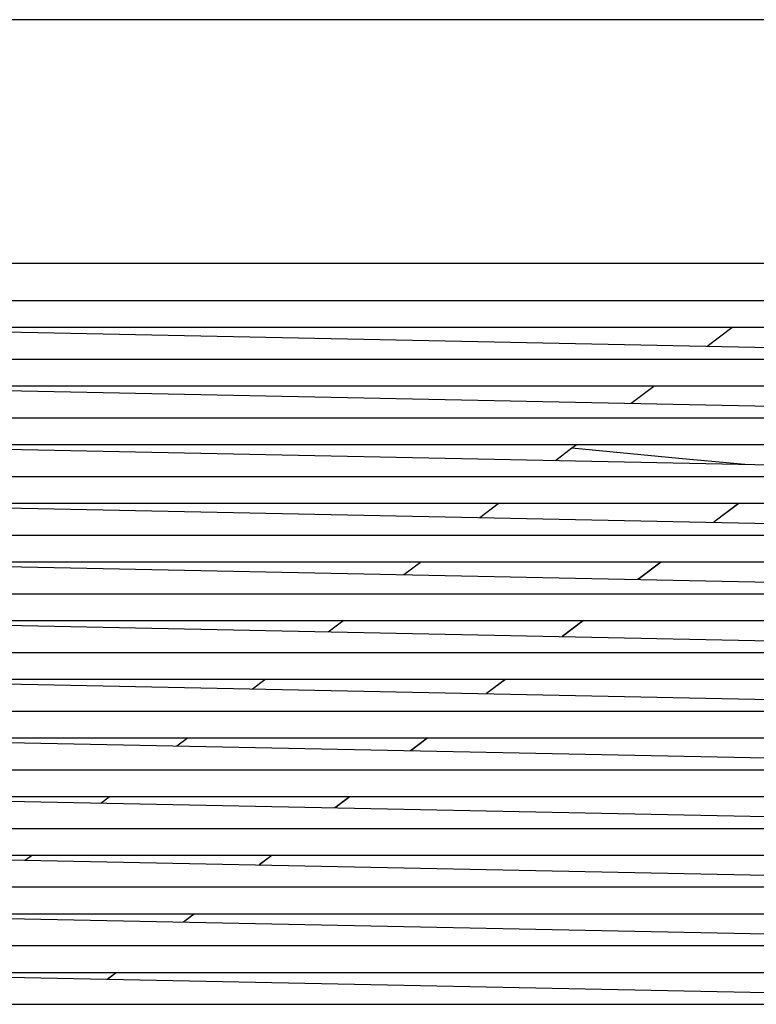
# Model space of a CAD drawing. Header units: millimetres. Extents: x 5000 to 6284, y 0 to 1003.
# Tile 10 of 29: x 5351 to 5514, y 236 to 454. Entities that reach past the tile are written whole.
import ezdxf

# ---------------------------------------------------------------- set-up
doc = ezdxf.new("R2010")
doc.units = ezdxf.units.MM
doc.layers.add('Make2D$Sichtbar$Kurven', color=18, linetype='Continuous', true_color=0x000000)

msp = doc.modelspace()

# ---------------------------------------------------------------- linework, layer by layer
at = {"layer": 'Make2D$Sichtbar$Kurven', "color": 18, "lineweight": -3, "true_color": 0x000000}
for points in [[(5551.8, 454), (5098.18, 454)], [(5098.18, 400), (5551.8, 400)], [(5005.99, 391.77), (5643.99, 391.77)], [(5643.99, 385.77), (5005.99, 385.77)], [(5300.48, 385.77), (5592.99, 379.81)], [(5503.01, 381.64), (5508.48, 385.77)], [(5005.99, 378.77), (5643.99, 378.77)], [(5643.99, 372.77), (5005.99, 372.77)], [(5300.48, 372.77), (5592.99, 366.81)], [(5486.22, 368.98), (5491.24, 372.77)], [(5005.99, 365.77), (5643.99, 365.77)], [(5643.99, 359.77), (5005.99, 359.77)], [(5300.48, 359.77), (5592.99, 353.81)], [(5469.43, 356.33), (5473.07, 359.07)], [(5473.07, 359.07), (5474, 359.77)], [(5473.07, 359.07), (5496.76, 356.84)], [(5496.76, 356.84), (5511.39, 355.47)], [(5496.76, 356.84), (5496.76, 356.84)], [(5005.99, 352.77), (5643.99, 352.77)], [(5643.99, 346.77), (5005.99, 346.77)], [(5300.48, 346.77), (5592.99, 340.81)], [(5452.64, 343.67), (5456.75, 346.77)], [(5509.98, 346.77), (5504.47, 342.61)], [(5510.05, 346.77), (5504.53, 342.61)], [(5005.99, 339.77), (5643.99, 339.77)], [(5643.99, 333.77), (5005.99, 333.77)], [(5300.48, 333.77), (5592.99, 327.81)], [(5435.85, 331.01), (5439.51, 333.77)], [(5492.74, 333.77), (5487.68, 329.95)], [(5492.8, 333.77), (5487.74, 329.95)], [(5005.99, 326.77), (5643.99, 326.77)], [(5643.99, 320.77), (5005.99, 320.77)], [(5300.48, 320.77), (5592.99, 314.81)], [(5419.06, 318.35), (5422.27, 320.77)], [(5475.5, 320.77), (5470.9, 317.3)], [(5475.56, 320.77), (5470.96, 317.3)], [(5005.99, 313.77), (5643.99, 313.77)], [(5643.99, 307.77), (5005.99, 307.77)], [(5300.48, 307.77), (5592.99, 301.81)], [(5402.28, 305.69), (5405.03, 307.77)], [(5458.26, 307.77), (5454.11, 304.64)], [(5458.32, 307.77), (5454.17, 304.64)], [(5005.99, 300.77), (5643.99, 300.77)], [(5643.99, 294.77), (5005.99, 294.77)], [(5300.48, 294.77), (5592.99, 288.81)], [(5385.49, 293.04), (5387.78, 294.77)], [(5441.02, 294.77), (5437.33, 291.98)], [(5441.08, 294.77), (5437.38, 291.98)], [(5005.99, 287.77), (5643.99, 287.77)], [(5643.99, 281.77), (5005.99, 281.77)], [(5300.48, 281.77), (5592.99, 275.81)], [(5368.7, 280.38), (5370.54, 281.77)], [(5423.79, 281.77), (5420.54, 279.32)], [(5423.83, 281.77), (5420.59, 279.32)], [(5005.99, 274.77), (5643.99, 274.77)], [(5643.99, 268.77), (5005.99, 268.77)], [(5300.48, 268.77), (5592.99, 262.81)], [(5351.91, 267.72), (5353.3, 268.77)], [(5406.55, 268.77), (5403.76, 266.66)], [(5406.59, 268.77), (5403.8, 266.66)], [(5005.99, 261.77), (5643.99, 261.77)], [(5643.99, 255.77), (5005.99, 255.77)], [(5300.48, 255.77), (5592.99, 249.81)], [(5389.31, 255.77), (5386.97, 254.01)], [(5389.35, 255.77), (5387.01, 254.01)], [(5005.99, 248.77), (5643.99, 248.77)], [(5643.99, 242.77), (5005.99, 242.77)], [(5300.48, 242.77), (5592.99, 236.81)], [(5372.07, 242.77), (5370.19, 241.35)], [(5372.11, 242.77), (5370.22, 241.35)], [(5005.99, 235.77), (5643.99, 235.77)]]:
    msp.add_lwpolyline(points, dxfattribs=at)
msp.add_lwpolyline([(5496.76, 356.84), (5496.76, 356.84)], close=True, dxfattribs=at)

doc.saveas('drawing.dxf')
